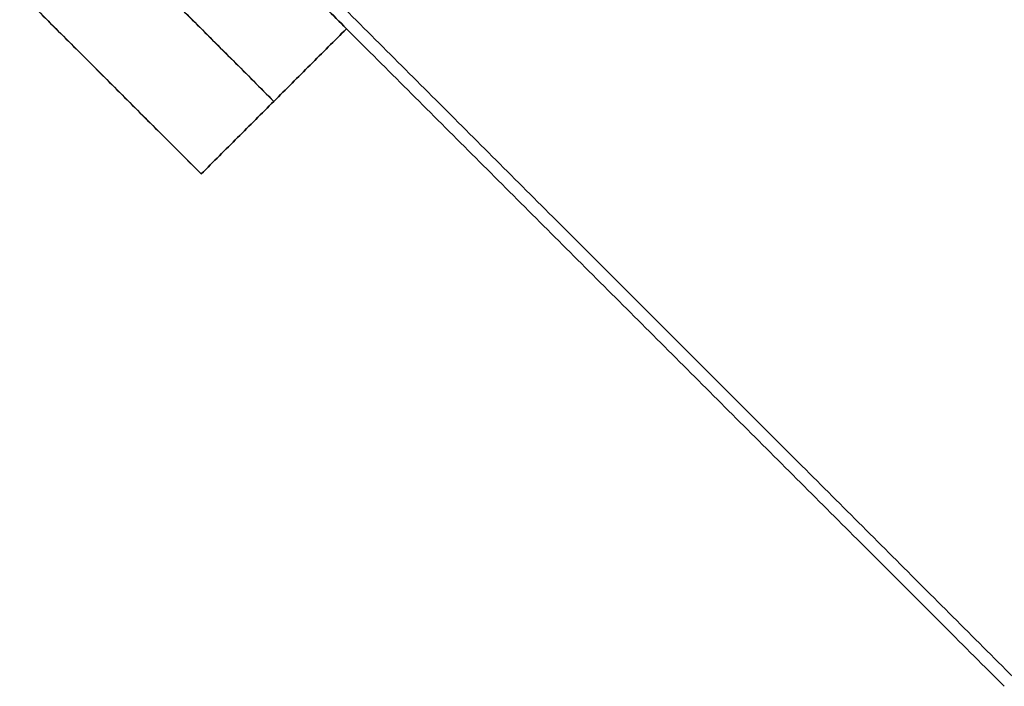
# Model space of a CAD drawing. Header units: millimetres. Extents: x -41 to 130, y -81 to 36.
# Tile 250 of 256: x -1 to 37, y -61 to -35. Entities that reach past the tile are written whole.
import ezdxf

# ---------------------------------------------------------------- set-up
doc = ezdxf.new("R2010")
doc.units = ezdxf.units.MM
doc.layers.add('MADERA', color=7, linetype='Continuous', true_color=0xb06a28)
doc.layers.add('PANTALLA', color=7, linetype='Continuous')

msp = doc.modelspace()

# ---------------------------------------------------------------- linework, layer by layer
at = {"layer": 'MADERA', "color": 254, "true_color": 0xcbd2ef}
for points in [[(11.598, -35.598, 90), (-28, 4, 90)], [(-28, 4, 90), (11.598, -35.598, 90)], [(8.77, -38.426, 90), (-30.828, 1.172, 90)], [(5.941, -41.255, 90), (-33.657, -1.657, 90)], [(5.941, -41.255, 90), (-33.657, -1.657, 90)], [(-33.657, -44.083, -90), (5.941, -4.485, -90)], [(5.941, -4.485, -90), (-33.657, -44.083, -90)], [(8.77, -7.314, -90), (-30.828, -46.912, -90)], [(-28, -49.74, -90), (11.598, -10.142, -90)], [(-28, -49.74, -90), (11.598, -10.142, -90)], [(-1.13, -22.87, -90), (11.598, -35.598, -90)], [(-1.13, -22.87), (11.598, -35.598)], [(11.598, -35.598, -90), (-1.13, -22.87, -90)], [(-3.958, -25.698, -90), (8.77, -38.426, -90)], [(-6.787, -28.527, -90), (5.941, -41.255, -90)], [(-6.787, -28.527), (5.941, -41.255)], [(-6.787, -28.527, -90), (5.941, -41.255, -90)], [(5.941, -41.255, -90), (11.598, -35.598, -90)], [(5.941, -41.255, 90), (11.598, -35.598, 90)], [(11.598, -35.598, -90), (5.941, -41.255, -90)], [(5.941, -41.255), (11.598, -35.598)], [(11.598, -35.598, 90), (5.941, -41.255, 90)], [(11.598, -35.598, -90), (11.598, -35.598, 90)], [(11.598, -35.598, 90), (11.598, -35.598, -90)], [(8.77, -38.426, -90), (8.77, -38.426, 90)], [(5.941, -41.255, -90), (5.941, -41.255, 90)], [(5.941, -41.255, -90), (5.941, -41.255, 90)]]:
    msp.add_open_spline(points, degree=1, dxfattribs=at)
at = {"layer": 'PANTALLA', "color": 254, "true_color": 0xcbd2ef}
for points in [[(37.574, -60.867, 90), (-0.076, -23.217, 90)], [(37.574, -60.867, -90), (-0.076, -23.217, -90)], [(37.574, -60.867, 90), (-0.076, -23.217, 90)], [(-0.076, -23.217, -90), (37.574, -60.867, -90)], [(37.574, -60.867), (-0.076, -23.217)], [(-0.43, -23.57, 90), (37.22, -61.22, 90)], [(-0.43, -23.57, -90), (37.22, -61.22, -90)], [(37.22, -61.22, 90), (-0.43, -23.57, 90)], [(-0.43, -23.57, -90), (37.22, -61.22, -90)], [(37.22, -61.22), (-0.43, -23.57)], [(18.749, -42.042, 90), (18.749, -42.042, -90)], [(18.395, -42.395, 90), (18.395, -42.395, -90)], [(37.22, -61.22, -90), (37.22, -61.22, 90)], [(37.22, -61.22, 90), (37.22, -61.22, -90)]]:
    msp.add_open_spline(points, degree=1, dxfattribs=at)

doc.saveas('drawing.dxf')
